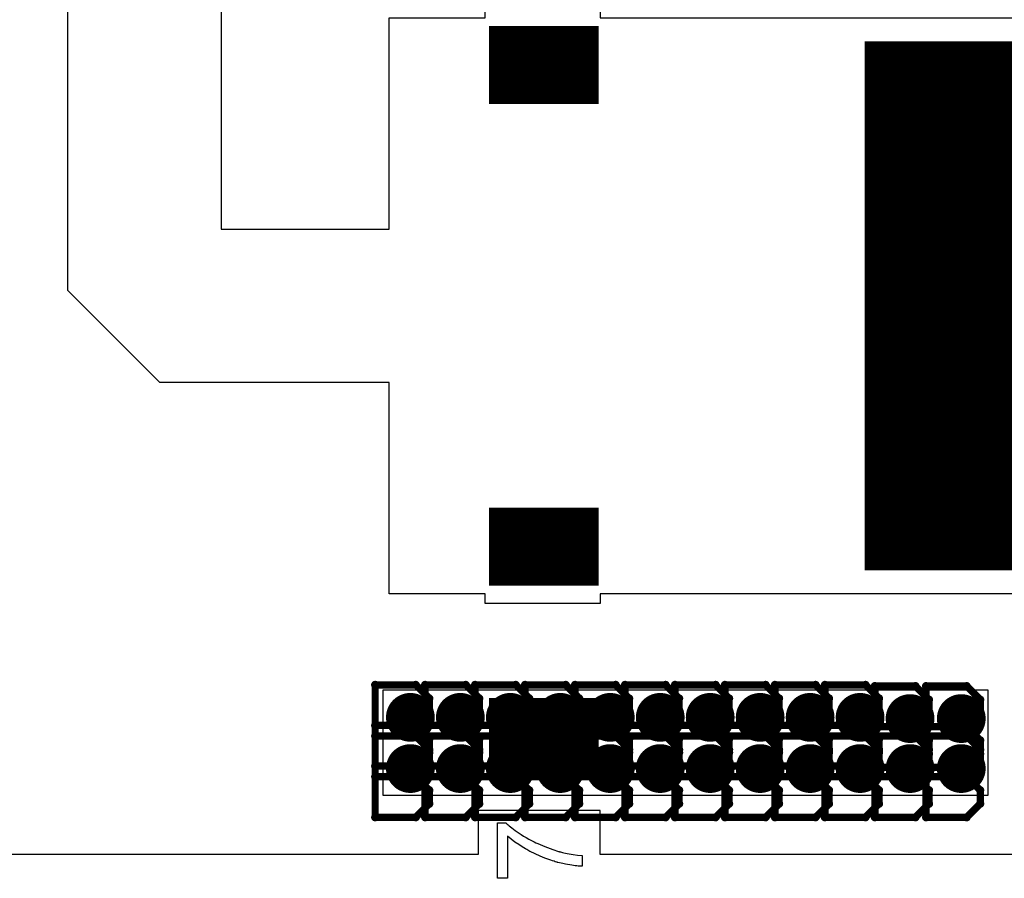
# Model space of a CAD drawing. Extents: x -1.3 to 9.2, y -4.6 to 3.5.
# Tile 22 of 215: x 0.437 to 0.841, y 0.272 to 0.624. Entities that reach past the tile are written whole.
import ezdxf

# ---------------------------------------------------------------- set-up
doc = ezdxf.new("R2010")
doc.units = 0
doc.layers.get('0').update_dxf_attribs({"linetype": 'CONTINUOUS'})
for name, color, linetype in [('acc-ni-360-23-a_copper_signal_bot', 5, 'CONTINUOUS'), ('acc-ni-360-23-a_copper_signal_top', 1, 'CONTINUOUS'), ('acc-ni-360-23-a_drawing_1', 1, 'CONTINUOUS'), ('acc-ni-360-23-a_drillmap_1', 1, 'CONTINUOUS'), ('acc-ni-360-23-a_legend_top', 2, 'CONTINUOUS'), ('acc-ni-360-23-a_pth_drill', 1, 'CONTINUOUS'), ('acc-ni-360-23-a_soldermask_top', 1, 'CONTINUOUS')]:
    doc.layers.add(name, color=color, linetype=linetype)

# ---------------------------------------------------------------- blocks, each defined once
blk = doc.blocks.new('D11')
at = {"const_width": 0.03}
blk.add_lwpolyline([(-0.0215, 0), (0.0215, 0)], dxfattribs=at)
blk = doc.blocks.new('D17')
at = {"const_width": 0.215}
blk.add_lwpolyline([(-0.10025, 0), (0.10025, 0)], dxfattribs=at)
blk = doc.blocks.new('D21')
at = {"const_width": 0.01}
blk.add_lwpolyline([(-0.005, 0, 1), (0.005, 0, 1)], format="xyb", close=True, dxfattribs=at)
blk = doc.blocks.new('D30')
at = {"const_width": 0.032}
blk.add_lwpolyline([(-0.0225, 0), (0.0225, 0)], dxfattribs=at)
blk = doc.blocks.new('D36')
at = {"const_width": 0.217}
blk.add_lwpolyline([(-0.10125, 0), (0.10125, 0)], dxfattribs=at)
blk = doc.blocks.new('D46')
at = {"const_width": 0.005}
blk.add_lwpolyline([(-0.0025, 0, 1), (0.0025, 0, 1)], format="xyb", close=True, dxfattribs=at)
blk = doc.blocks.new('D50')
at = {"const_width": 0.001667}
blk.add_lwpolyline([(-0.000833, 0, 1), (0.000833, 0, 1)], format="xyb", close=True, dxfattribs=at)
blk = doc.blocks.new('D25')
at = {"const_width": 0.0025}
blk.add_lwpolyline([(-0.00125, 0, 1), (0.00125, 0, 1)], format="xyb", close=True, dxfattribs=at)

msp = doc.modelspace()

# ---------------------------------------------------------------- linework, layer by layer
at = {"layer": 'acc-ni-360-23-a_copper_signal_top', "color": 1}
for points in [[(0.990043, 0.38889), (0.675082, 0.38889), (0.675082, 0.384953), (0.627838, 0.384953), (0.627838, 0.38889), (0.588468, 0.38889), (0.588468, 0.475504), (0.494374, 0.475504), (0.456578, 0.513299), (0.456578, 0.656607), (0.452641, 0.656607), (0.452641, 0.703851), (0.456578, 0.703851), (0.456578, 1.569992)], [(0.519571, 1.569992), (0.519571, 0.538496), (0.588468, 0.538496), (0.588468, 0.62511), (0.627838, 0.62511), (0.627838, 0.629047), (0.675082, 0.629047), (0.675082, 0.62511), (0.925673, 0.62511)], [(0.834, 0.306213), (0.586, 0.306213), (0.586, 0.34952), (0.834, 0.34952), (0.834, 0.306213)]]:
    msp.add_lwpolyline(points, dxfattribs=at)
at = {"layer": 'acc-ni-360-23-a_drawing_1', "color": 1, "const_width": 0.003}
for points in [[(0.58272, 0.351537), (0.58272, 0.318214)], [(0.599382, 0.351537), (0.58272, 0.351537)], [(0.604935, 0.345983), (0.599382, 0.351537)], [(0.60322, 0.351537), (0.60322, 0.318214)], [(0.619882, 0.351537), (0.60322, 0.351537)], [(0.625435, 0.345983), (0.619882, 0.351537)], [(0.62372, 0.351537), (0.62372, 0.318214)], [(0.640382, 0.351537), (0.62372, 0.351537)], [(0.645935, 0.345983), (0.640382, 0.351537)], [(0.64422, 0.351537), (0.64422, 0.318214)], [(0.660882, 0.351537), (0.64422, 0.351537)], [(0.666435, 0.345983), (0.660882, 0.351537)], [(0.66472, 0.351537), (0.66472, 0.318214)], [(0.681382, 0.351537), (0.66472, 0.351537)], [(0.686935, 0.345983), (0.681382, 0.351537)], [(0.68522, 0.351537), (0.68522, 0.318214)], [(0.701882, 0.351537), (0.68522, 0.351537)], [(0.707435, 0.345983), (0.701882, 0.351537)], [(0.70572, 0.351537), (0.70572, 0.318214)], [(0.722382, 0.351537), (0.70572, 0.351537)], [(0.727935, 0.345983), (0.722382, 0.351537)], [(0.72622, 0.351537), (0.72622, 0.318214)], [(0.742882, 0.351537), (0.72622, 0.351537)], [(0.748435, 0.345983), (0.742882, 0.351537)], [(0.74672, 0.351537), (0.74672, 0.318214)], [(0.763382, 0.351537), (0.74672, 0.351537)], [(0.768935, 0.345983), (0.763382, 0.351537)], [(0.76722, 0.351537), (0.76722, 0.318214)], [(0.783882, 0.351537), (0.76722, 0.351537)], [(0.789435, 0.345983), (0.783882, 0.351537)], [(0.78772, 0.351037), (0.78772, 0.317714)], [(0.804381, 0.351037), (0.78772, 0.351037)], [(0.809935, 0.345483), (0.804381, 0.351037)], [(0.80872, 0.351037), (0.80872, 0.317714)], [(0.825381, 0.351037), (0.80872, 0.351037)], [(0.830935, 0.345483), (0.825381, 0.351037)], [(0.604935, 0.34043), (0.604935, 0.345983)], [(0.625435, 0.34043), (0.625435, 0.345983)], [(0.645935, 0.34043), (0.645935, 0.345983)], [(0.666435, 0.34043), (0.666435, 0.345983)], [(0.686935, 0.34043), (0.686935, 0.345983)], [(0.707435, 0.34043), (0.707435, 0.345983)], [(0.727935, 0.34043), (0.727935, 0.345983)], [(0.748435, 0.34043), (0.748435, 0.345983)], [(0.768935, 0.34043), (0.768935, 0.345983)], [(0.789435, 0.34043), (0.789435, 0.345983)], [(0.809935, 0.33993), (0.809935, 0.345483)], [(0.830935, 0.33993), (0.830935, 0.345483)], [(0.599382, 0.334876), (0.604935, 0.34043)], [(0.619882, 0.334876), (0.625435, 0.34043)], [(0.640382, 0.334876), (0.645935, 0.34043)], [(0.660882, 0.334876), (0.666435, 0.34043)], [(0.681382, 0.334876), (0.686935, 0.34043)], [(0.701882, 0.334876), (0.707435, 0.34043)], [(0.722382, 0.334876), (0.727935, 0.34043)], [(0.742882, 0.334876), (0.748435, 0.34043)], [(0.763382, 0.334876), (0.768935, 0.34043)], [(0.783882, 0.334876), (0.789435, 0.34043)], [(0.804381, 0.334376), (0.809935, 0.33993)], [(0.825381, 0.334376), (0.830935, 0.33993)], [(0.599382, 0.334876), (0.58272, 0.334876)], [(0.58272, 0.334876), (0.599382, 0.334876)], [(0.604935, 0.329322), (0.599382, 0.334876)], [(0.619882, 0.334876), (0.60322, 0.334876)], [(0.60322, 0.334876), (0.619882, 0.334876)], [(0.625435, 0.329322), (0.619882, 0.334876)], [(0.640382, 0.334876), (0.62372, 0.334876)], [(0.62372, 0.334876), (0.640382, 0.334876)], [(0.645935, 0.329322), (0.640382, 0.334876)], [(0.660882, 0.334876), (0.64422, 0.334876)], [(0.64422, 0.334876), (0.660882, 0.334876)], [(0.666435, 0.329322), (0.660882, 0.334876)], [(0.681382, 0.334876), (0.66472, 0.334876)], [(0.66472, 0.334876), (0.681382, 0.334876)], [(0.686935, 0.329322), (0.681382, 0.334876)], [(0.701882, 0.334876), (0.68522, 0.334876)], [(0.68522, 0.334876), (0.701882, 0.334876)], [(0.707435, 0.329322), (0.701882, 0.334876)], [(0.722382, 0.334876), (0.70572, 0.334876)], [(0.70572, 0.334876), (0.722382, 0.334876)], [(0.727935, 0.329322), (0.722382, 0.334876)], [(0.742882, 0.334876), (0.72622, 0.334876)], [(0.72622, 0.334876), (0.742882, 0.334876)], [(0.748435, 0.329322), (0.742882, 0.334876)], [(0.763382, 0.334876), (0.74672, 0.334876)], [(0.74672, 0.334876), (0.763382, 0.334876)], [(0.768935, 0.329322), (0.763382, 0.334876)], [(0.783882, 0.334876), (0.76722, 0.334876)], [(0.76722, 0.334876), (0.783882, 0.334876)], [(0.789435, 0.329322), (0.783882, 0.334876)], [(0.804381, 0.334376), (0.78772, 0.334376)], [(0.78772, 0.334376), (0.804381, 0.334376)], [(0.809935, 0.328822), (0.804381, 0.334376)], [(0.825381, 0.334376), (0.80872, 0.334376)], [(0.80872, 0.334376), (0.825381, 0.334376)], [(0.830935, 0.328822), (0.825381, 0.334376)], [(0.58272, 0.330537), (0.58272, 0.297214)], [(0.599381, 0.330537), (0.58272, 0.330537)], [(0.604935, 0.324983), (0.599381, 0.330537)], [(0.60322, 0.330537), (0.60322, 0.297214)], [(0.619881, 0.330537), (0.60322, 0.330537)], [(0.625435, 0.324983), (0.619881, 0.330537)], [(0.62372, 0.330537), (0.62372, 0.297214)], [(0.640381, 0.330537), (0.62372, 0.330537)], [(0.645935, 0.324983), (0.640381, 0.330537)], [(0.64422, 0.330537), (0.64422, 0.297214)], [(0.660881, 0.330537), (0.64422, 0.330537)], [(0.666435, 0.324983), (0.660881, 0.330537)], [(0.66472, 0.330537), (0.66472, 0.297214)], [(0.681381, 0.330537), (0.66472, 0.330537)], [(0.686935, 0.324983), (0.681381, 0.330537)], [(0.68522, 0.330537), (0.68522, 0.297214)], [(0.701881, 0.330537), (0.68522, 0.330537)], [(0.707435, 0.324983), (0.701881, 0.330537)], [(0.70572, 0.330537), (0.70572, 0.297214)], [(0.722381, 0.330537), (0.70572, 0.330537)], [(0.727935, 0.324983), (0.722381, 0.330537)], [(0.72622, 0.330537), (0.72622, 0.297214)], [(0.742881, 0.330537), (0.72622, 0.330537)], [(0.748435, 0.324983), (0.742881, 0.330537)], [(0.74672, 0.330537), (0.74672, 0.297214)], [(0.763381, 0.330537), (0.74672, 0.330537)], [(0.768935, 0.324983), (0.763381, 0.330537)], [(0.76722, 0.330537), (0.76722, 0.297214)], [(0.783881, 0.330537), (0.76722, 0.330537)], [(0.789435, 0.324983), (0.783881, 0.330537)], [(0.78772, 0.330537), (0.78772, 0.297214)], [(0.804381, 0.330537), (0.78772, 0.330537)], [(0.809935, 0.324983), (0.804381, 0.330537)], [(0.80872, 0.330537), (0.80872, 0.297214)], [(0.825381, 0.330537), (0.80872, 0.330537)], [(0.830935, 0.324983), (0.825381, 0.330537)], [(0.604935, 0.323768), (0.604935, 0.329322)], [(0.625435, 0.323768), (0.625435, 0.329322)], [(0.645935, 0.323768), (0.645935, 0.329322)], [(0.666435, 0.323768), (0.666435, 0.329322)], [(0.686935, 0.323768), (0.686935, 0.329322)], [(0.707435, 0.323768), (0.707435, 0.329322)], [(0.727935, 0.323768), (0.727935, 0.329322)], [(0.748435, 0.323768), (0.748435, 0.329322)], [(0.768935, 0.323768), (0.768935, 0.329322)], [(0.789435, 0.323768), (0.789435, 0.329322)], [(0.809935, 0.323268), (0.809935, 0.328822)], [(0.830935, 0.323268), (0.830935, 0.328822)], [(0.599382, 0.318214), (0.604935, 0.323768)], [(0.604935, 0.31943), (0.604935, 0.324983)], [(0.619882, 0.318214), (0.625435, 0.323768)], [(0.625435, 0.31943), (0.625435, 0.324983)], [(0.640382, 0.318214), (0.645935, 0.323768)], [(0.645935, 0.31943), (0.645935, 0.324983)], [(0.660882, 0.318214), (0.666435, 0.323768)], [(0.666435, 0.31943), (0.666435, 0.324983)], [(0.681382, 0.318214), (0.686935, 0.323768)], [(0.686935, 0.31943), (0.686935, 0.324983)], [(0.701882, 0.318214), (0.707435, 0.323768)], [(0.707435, 0.31943), (0.707435, 0.324983)], [(0.722382, 0.318214), (0.727935, 0.323768)], [(0.727935, 0.31943), (0.727935, 0.324983)], [(0.742882, 0.318214), (0.748435, 0.323768)], [(0.748435, 0.31943), (0.748435, 0.324983)], [(0.763382, 0.318214), (0.768935, 0.323768)], [(0.768935, 0.31943), (0.768935, 0.324983)], [(0.783882, 0.318214), (0.789435, 0.323768)], [(0.789435, 0.31943), (0.789435, 0.324983)], [(0.804381, 0.317714), (0.809935, 0.323268)], [(0.809935, 0.31943), (0.809935, 0.324983)], [(0.825381, 0.317714), (0.830935, 0.323268)], [(0.830935, 0.31943), (0.830935, 0.324983)], [(0.58272, 0.318214), (0.599382, 0.318214)], [(0.599381, 0.313876), (0.604935, 0.31943)], [(0.60322, 0.318214), (0.619882, 0.318214)], [(0.619881, 0.313876), (0.625435, 0.31943)], [(0.62372, 0.318214), (0.640382, 0.318214)], [(0.640381, 0.313876), (0.645935, 0.31943)], [(0.64422, 0.318214), (0.660882, 0.318214)], [(0.660881, 0.313876), (0.666435, 0.31943)], [(0.66472, 0.318214), (0.681382, 0.318214)], [(0.681381, 0.313876), (0.686935, 0.31943)], [(0.68522, 0.318214), (0.701882, 0.318214)], [(0.701881, 0.313876), (0.707435, 0.31943)], [(0.70572, 0.318214), (0.722382, 0.318214)], [(0.722381, 0.313876), (0.727935, 0.31943)], [(0.72622, 0.318214), (0.742882, 0.318214)], [(0.742881, 0.313876), (0.748435, 0.31943)], [(0.74672, 0.318214), (0.763382, 0.318214)], [(0.763381, 0.313876), (0.768935, 0.31943)], [(0.76722, 0.318214), (0.783882, 0.318214)], [(0.783881, 0.313876), (0.789435, 0.31943)], [(0.78772, 0.317714), (0.804381, 0.317714)], [(0.804381, 0.313876), (0.809935, 0.31943)], [(0.80872, 0.317714), (0.825381, 0.317714)], [(0.825381, 0.313876), (0.830935, 0.31943)], [(0.599381, 0.313876), (0.58272, 0.313876)], [(0.58272, 0.313876), (0.599381, 0.313876)], [(0.604935, 0.308322), (0.599381, 0.313876)], [(0.619881, 0.313876), (0.60322, 0.313876)], [(0.60322, 0.313876), (0.619881, 0.313876)], [(0.625435, 0.308322), (0.619881, 0.313876)], [(0.640381, 0.313876), (0.62372, 0.313876)], [(0.62372, 0.313876), (0.640381, 0.313876)], [(0.645935, 0.308322), (0.640381, 0.313876)], [(0.660881, 0.313876), (0.64422, 0.313876)], [(0.64422, 0.313876), (0.660881, 0.313876)], [(0.666435, 0.308322), (0.660881, 0.313876)], [(0.681381, 0.313876), (0.66472, 0.313876)], [(0.66472, 0.313876), (0.681381, 0.313876)], [(0.686935, 0.308322), (0.681381, 0.313876)], [(0.701881, 0.313876), (0.68522, 0.313876)], [(0.68522, 0.313876), (0.701881, 0.313876)], [(0.707435, 0.308322), (0.701881, 0.313876)], [(0.722381, 0.313876), (0.70572, 0.313876)], [(0.70572, 0.313876), (0.722381, 0.313876)], [(0.727935, 0.308322), (0.722381, 0.313876)], [(0.742881, 0.313876), (0.72622, 0.313876)], [(0.72622, 0.313876), (0.742881, 0.313876)], [(0.748435, 0.308322), (0.742881, 0.313876)], [(0.763381, 0.313876), (0.74672, 0.313876)], [(0.74672, 0.313876), (0.763381, 0.313876)], [(0.768935, 0.308322), (0.763381, 0.313876)], [(0.783881, 0.313876), (0.76722, 0.313876)], [(0.76722, 0.313876), (0.783881, 0.313876)], [(0.789435, 0.308322), (0.783881, 0.313876)], [(0.804381, 0.313876), (0.78772, 0.313876)], [(0.78772, 0.313876), (0.804381, 0.313876)], [(0.809935, 0.308322), (0.804381, 0.313876)], [(0.825381, 0.313876), (0.80872, 0.313876)], [(0.80872, 0.313876), (0.825381, 0.313876)], [(0.830935, 0.308322), (0.825381, 0.313876)], [(0.604935, 0.302768), (0.604935, 0.308322)], [(0.625435, 0.302768), (0.625435, 0.308322)], [(0.645935, 0.302768), (0.645935, 0.308322)], [(0.666435, 0.302768), (0.666435, 0.308322)], [(0.686935, 0.302768), (0.686935, 0.308322)], [(0.707435, 0.302768), (0.707435, 0.308322)], [(0.727935, 0.302768), (0.727935, 0.308322)], [(0.748435, 0.302768), (0.748435, 0.308322)], [(0.768935, 0.302768), (0.768935, 0.308322)], [(0.789435, 0.302768), (0.789435, 0.308322)], [(0.809935, 0.302768), (0.809935, 0.308322)], [(0.830935, 0.302768), (0.830935, 0.308322)], [(0.599381, 0.297214), (0.604935, 0.302768)], [(0.619881, 0.297214), (0.625435, 0.302768)], [(0.640381, 0.297214), (0.645935, 0.302768)], [(0.660881, 0.297214), (0.666435, 0.302768)], [(0.681381, 0.297214), (0.686935, 0.302768)], [(0.701881, 0.297214), (0.707435, 0.302768)], [(0.722381, 0.297214), (0.727935, 0.302768)], [(0.742881, 0.297214), (0.748435, 0.302768)], [(0.763381, 0.297214), (0.768935, 0.302768)], [(0.783881, 0.297214), (0.789435, 0.302768)], [(0.804381, 0.297214), (0.809935, 0.302768)], [(0.825381, 0.297214), (0.830935, 0.302768)], [(0.58272, 0.297214), (0.599381, 0.297214)], [(0.60322, 0.297214), (0.619881, 0.297214)], [(0.62372, 0.297214), (0.640381, 0.297214)], [(0.64422, 0.297214), (0.660881, 0.297214)], [(0.66472, 0.297214), (0.681381, 0.297214)], [(0.68522, 0.297214), (0.701881, 0.297214)], [(0.70572, 0.297214), (0.722381, 0.297214)], [(0.72622, 0.297214), (0.742881, 0.297214)], [(0.74672, 0.297214), (0.763381, 0.297214)], [(0.76722, 0.297214), (0.783881, 0.297214)], [(0.78772, 0.297214), (0.804381, 0.297214)], [(0.80872, 0.297214), (0.825381, 0.297214)]]:
    msp.add_lwpolyline(points, dxfattribs=at)
at = {"layer": 'acc-ni-360-23-a_drillmap_1', "color": 1, "const_width": 0.005}
for points in [[(0.597161, 0.333209), (0.597161, 0.343209)], [(0.617661, 0.333209), (0.617661, 0.343209)], [(0.638161, 0.333209), (0.638161, 0.343209)], [(0.658661, 0.333209), (0.658661, 0.343209)], [(0.679161, 0.333209), (0.679161, 0.343209)], [(0.699661, 0.333209), (0.699661, 0.343209)], [(0.720161, 0.333209), (0.720161, 0.343209)], [(0.740661, 0.333209), (0.740661, 0.343209)], [(0.761161, 0.333209), (0.761161, 0.343209)], [(0.781661, 0.333209), (0.781661, 0.343209)], [(0.802161, 0.332709), (0.802161, 0.342709)], [(0.823161, 0.332709), (0.823161, 0.342709)], [(0.592161, 0.338209), (0.602161, 0.338209)], [(0.612661, 0.338209), (0.622661, 0.338209)], [(0.633161, 0.338209), (0.643161, 0.338209)], [(0.653661, 0.338209), (0.663661, 0.338209)], [(0.674161, 0.338209), (0.684161, 0.338209)], [(0.694661, 0.338209), (0.704661, 0.338209)], [(0.715161, 0.338209), (0.725161, 0.338209)], [(0.735661, 0.338209), (0.745661, 0.338209)], [(0.756161, 0.338209), (0.766161, 0.338209)], [(0.776661, 0.338209), (0.786661, 0.338209)], [(0.797161, 0.337709), (0.807161, 0.337709)], [(0.818161, 0.337709), (0.828161, 0.337709)], [(0.597161, 0.312209), (0.597161, 0.322209)], [(0.617661, 0.312209), (0.617661, 0.322209)], [(0.638161, 0.312209), (0.638161, 0.322209)], [(0.658661, 0.312209), (0.658661, 0.322209)], [(0.679161, 0.312209), (0.679161, 0.322209)], [(0.699661, 0.312209), (0.699661, 0.322209)], [(0.720161, 0.312209), (0.720161, 0.322209)], [(0.740661, 0.312209), (0.740661, 0.322209)], [(0.761161, 0.312209), (0.761161, 0.322209)], [(0.781661, 0.312209), (0.781661, 0.322209)], [(0.802161, 0.312209), (0.802161, 0.322209)], [(0.823161, 0.312209), (0.823161, 0.322209)], [(0.592161, 0.317209), (0.602161, 0.317209)], [(0.612661, 0.317209), (0.622661, 0.317209)], [(0.633161, 0.317209), (0.643161, 0.317209)], [(0.653661, 0.317209), (0.663661, 0.317209)], [(0.674161, 0.317209), (0.684161, 0.317209)], [(0.694661, 0.317209), (0.704661, 0.317209)], [(0.715161, 0.317209), (0.725161, 0.317209)], [(0.735661, 0.317209), (0.745661, 0.317209)], [(0.756161, 0.317209), (0.766161, 0.317209)], [(0.776661, 0.317209), (0.786661, 0.317209)], [(0.797161, 0.317209), (0.807161, 0.317209)], [(0.818161, 0.317209), (0.828161, 0.317209)]]:
    msp.add_lwpolyline(points, dxfattribs=at)
at = {"layer": 'acc-ni-360-23-a_legend_top', "color": 2}
msp.add_lwpolyline([(0.636308, 0.294949), (0.63641, 0.294847), (0.636613, 0.294644), (0.636919, 0.29444), (0.637275, 0.294135), (0.637682, 0.293728), (0.638191, 0.29332), (0.638802, 0.292862), (0.639413, 0.292404), (0.640125, 0.291844), (0.64094, 0.291284), (0.641754, 0.290724), (0.64267, 0.290114), (0.643638, 0.289503), (0.644706, 0.288892), (0.645775, 0.288281), (0.645826, 0.28823), (0.64603, 0.288128), (0.646335, 0.287976), (0.646793, 0.287721), (0.647353, 0.287467), (0.647964, 0.287161), (0.648677, 0.286805), (0.649491, 0.286449), (0.650407, 0.286042), (0.651323, 0.285584), (0.652341, 0.285176), (0.65341, 0.284769), (0.655599, 0.283955), (0.65794, 0.283191), (0.657991, 0.283191), (0.658144, 0.28314), (0.658399, 0.283089), (0.658704, 0.282988), (0.659111, 0.282886), (0.65962, 0.282784), (0.66018, 0.282631), (0.660791, 0.282529), (0.661503, 0.282377), (0.662267, 0.282224), (0.663896, 0.28197), (0.665677, 0.281715), (0.667611, 0.281562), (0.667611, 0.277134), (0.667561, 0.277134), (0.667408, 0.277134), (0.667204, 0.277134), (0.666899, 0.277185), (0.666492, 0.277185), (0.665983, 0.277236), (0.665423, 0.277287), (0.664812, 0.277338), (0.664099, 0.27744), (0.663387, 0.277541), (0.662521, 0.277694), (0.661656, 0.277847), (0.66074, 0.277999), (0.659722, 0.278203), (0.657635, 0.278712), (0.657584, 0.278712), (0.65738, 0.278763), (0.657075, 0.278865), (0.656617, 0.279017), (0.656108, 0.27917), (0.655497, 0.279374), (0.654785, 0.279577), (0.654021, 0.279883), (0.653156, 0.280188), (0.65229, 0.280493), (0.650356, 0.281257), (0.64832, 0.282173), (0.646284, 0.283191), (0.646233, 0.283242), (0.64603, 0.283344), (0.645775, 0.283497), (0.645368, 0.2837), (0.64491, 0.283955), (0.64435, 0.284311), (0.643739, 0.284667), (0.643078, 0.285075), (0.641601, 0.286042), (0.640074, 0.28706), (0.638497, 0.28823), (0.63702, 0.289452), (0.63702, 0.272197), (0.632847, 0.272197), (0.632847, 0.295), (0.636257, 0.295), (0.636308, 0.294949)], dxfattribs=at)
at = {"layer": 'acc-ni-360-23-a_soldermask_top', "color": 1}
msp.add_lwpolyline([(1.255, 0.282), (0.675, 0.282), (0.675, 0.3), (0.625, 0.3), (0.625, 0.282), (0, 0.282), (0, 1.13), (0.17, 1.13), (0.17, 1.19), (0.0865, 1.19), (0.0865, 1.249284), (0, 1.249284), (0, 1.775), (0.33, 1.775), (0.33, 1.758378), (0.301657, 1.758378), (0.301657, 1.691449), (0.435515, 1.691449), (0.435515, 1.758378), (0.405, 1.758378), (0.405, 1.775), (0.805, 1.775), (0.805, 1.75)], dxfattribs=at)

# ---------------------------------------------------------------- block references
at = {"layer": 'acc-ni-360-23-a_copper_signal_bot'}
for p in [(0.597161, 0.338209), (0.617661, 0.338209), (0.638161, 0.338209), (0.658661, 0.338209), (0.679161, 0.338209), (0.699661, 0.338209), (0.720161, 0.338209), (0.740661, 0.338209), (0.761161, 0.338209), (0.781661, 0.338209), (0.802161, 0.337709), (0.823161, 0.337709), (0.597161, 0.317209), (0.617661, 0.317209), (0.638161, 0.317209), (0.658661, 0.317209), (0.679161, 0.317209), (0.699661, 0.317209), (0.720161, 0.317209), (0.740661, 0.317209), (0.761161, 0.317209), (0.781661, 0.317209), (0.802161, 0.317209), (0.823161, 0.317209)]:
    msp.add_blockref('D21', p, dxfattribs=at)
at = {"layer": 'acc-ni-360-23-a_copper_signal_top'}
for name, p in [('D11', (0.651854, 0.605796)), ('D17', (0.88475, 0.507)), ('D11', (0.651854, 0.408205)), ('D21', (0.597161, 0.338209)), ('D21', (0.617661, 0.338209)), ('D21', (0.638161, 0.338209)), ('D21', (0.658661, 0.338209)), ('D21', (0.679161, 0.338209)), ('D21', (0.699661, 0.338209)), ('D21', (0.720161, 0.338209)), ('D21', (0.740661, 0.338209)), ('D21', (0.761161, 0.338209)), ('D21', (0.781661, 0.338209)), ('D21', (0.802161, 0.337709)), ('D21', (0.823161, 0.337709)), ('D11', (0.651854, 0.330205)), ('D21', (0.597161, 0.317209)), ('D21', (0.617661, 0.317209)), ('D21', (0.638161, 0.317209)), ('D21', (0.658661, 0.317209)), ('D21', (0.679161, 0.317209)), ('D21', (0.699661, 0.317209)), ('D21', (0.720161, 0.317209)), ('D21', (0.740661, 0.317209)), ('D21', (0.761161, 0.317209)), ('D21', (0.781661, 0.317209)), ('D21', (0.802161, 0.317209)), ('D21', (0.823161, 0.317209))]:
    msp.add_blockref(name, p, dxfattribs=at)
at = {"layer": 'acc-ni-360-23-a_drawing_1'}
for p in [(0.58272, 0.351537), (0.58272, 0.351537), (0.599382, 0.351537), (0.60322, 0.351537), (0.60322, 0.351537), (0.619882, 0.351537), (0.62372, 0.351537), (0.62372, 0.351537), (0.640382, 0.351537), (0.64422, 0.351537), (0.64422, 0.351537), (0.660882, 0.351537), (0.66472, 0.351537), (0.66472, 0.351537), (0.681382, 0.351537), (0.68522, 0.351537), (0.68522, 0.351537), (0.701882, 0.351537), (0.70572, 0.351537), (0.70572, 0.351537), (0.722382, 0.351537), (0.72622, 0.351537), (0.72622, 0.351537), (0.742882, 0.351537), (0.74672, 0.351537), (0.74672, 0.351537), (0.763382, 0.351537), (0.76722, 0.351537), (0.76722, 0.351537), (0.783882, 0.351537), (0.78772, 0.351037), (0.78772, 0.351037), (0.804381, 0.351037), (0.80872, 0.351037), (0.80872, 0.351037), (0.825381, 0.351037), (0.604935, 0.345983), (0.625435, 0.345983), (0.645935, 0.345983), (0.666435, 0.345983), (0.686935, 0.345983), (0.707435, 0.345983), (0.727935, 0.345983), (0.748435, 0.345983), (0.768935, 0.345983), (0.789435, 0.345983), (0.809935, 0.345483), (0.830935, 0.345483), (0.604935, 0.34043), (0.625435, 0.34043), (0.645935, 0.34043), (0.666435, 0.34043), (0.686935, 0.34043), (0.707435, 0.34043), (0.727935, 0.34043), (0.748435, 0.34043), (0.768935, 0.34043), (0.789435, 0.34043), (0.809935, 0.33993), (0.830935, 0.33993), (0.58272, 0.334876), (0.599382, 0.334876), (0.599382, 0.334876), (0.60322, 0.334876), (0.619882, 0.334876), (0.619882, 0.334876), (0.62372, 0.334876), (0.640382, 0.334876), (0.640382, 0.334876), (0.64422, 0.334876), (0.660882, 0.334876), (0.660882, 0.334876), (0.66472, 0.334876), (0.681382, 0.334876), (0.681382, 0.334876), (0.68522, 0.334876), (0.701882, 0.334876), (0.701882, 0.334876), (0.70572, 0.334876), (0.722382, 0.334876), (0.722382, 0.334876), (0.72622, 0.334876), (0.742882, 0.334876), (0.742882, 0.334876), (0.74672, 0.334876), (0.763382, 0.334876), (0.763382, 0.334876), (0.76722, 0.334876), (0.783882, 0.334876), (0.783882, 0.334876), (0.78772, 0.334376), (0.804381, 0.334376), (0.804381, 0.334376), (0.80872, 0.334376), (0.825381, 0.334376), (0.825381, 0.334376), (0.58272, 0.330537), (0.58272, 0.330537), (0.599381, 0.330537), (0.60322, 0.330537), (0.60322, 0.330537), (0.619881, 0.330537), (0.62372, 0.330537), (0.62372, 0.330537), (0.640381, 0.330537), (0.64422, 0.330537), (0.64422, 0.330537), (0.660881, 0.330537), (0.66472, 0.330537), (0.66472, 0.330537), (0.681381, 0.330537), (0.68522, 0.330537), (0.68522, 0.330537), (0.701881, 0.330537), (0.70572, 0.330537), (0.70572, 0.330537), (0.722381, 0.330537), (0.72622, 0.330537), (0.72622, 0.330537), (0.742881, 0.330537), (0.74672, 0.330537), (0.74672, 0.330537), (0.763381, 0.330537), (0.76722, 0.330537), (0.76722, 0.330537), (0.783881, 0.330537), (0.78772, 0.330537), (0.78772, 0.330537), (0.804381, 0.330537), (0.80872, 0.330537), (0.80872, 0.330537), (0.825381, 0.330537), (0.604935, 0.329322), (0.625435, 0.329322), (0.645935, 0.329322), (0.666435, 0.329322), (0.686935, 0.329322), (0.707435, 0.329322), (0.727935, 0.329322), (0.748435, 0.329322), (0.768935, 0.329322), (0.789435, 0.329322), (0.809935, 0.328822), (0.830935, 0.328822), (0.604935, 0.324983), (0.604935, 0.323768), (0.625435, 0.324983), (0.625435, 0.323768), (0.645935, 0.324983), (0.645935, 0.323768), (0.666435, 0.324983), (0.666435, 0.323768), (0.686935, 0.324983), (0.686935, 0.323768), (0.707435, 0.324983), (0.707435, 0.323768), (0.727935, 0.324983), (0.727935, 0.323768), (0.748435, 0.324983), (0.748435, 0.323768), (0.768935, 0.324983), (0.768935, 0.323768), (0.789435, 0.324983), (0.789435, 0.323768), (0.809935, 0.324983), (0.809935, 0.323268), (0.830935, 0.324983), (0.830935, 0.323268), (0.58272, 0.318214), (0.599382, 0.318214), (0.60322, 0.318214), (0.604935, 0.31943), (0.619882, 0.318214), (0.62372, 0.318214), (0.625435, 0.31943), (0.640382, 0.318214), (0.64422, 0.318214), (0.645935, 0.31943), (0.660882, 0.318214), (0.66472, 0.318214), (0.666435, 0.31943), (0.681382, 0.318214), (0.68522, 0.318214), (0.686935, 0.31943), (0.701882, 0.318214), (0.70572, 0.318214), (0.707435, 0.31943), (0.722382, 0.318214), (0.72622, 0.318214), (0.727935, 0.31943), (0.742882, 0.318214), (0.74672, 0.318214), (0.748435, 0.31943), (0.763382, 0.318214), (0.76722, 0.318214), (0.768935, 0.31943), (0.783882, 0.318214), (0.78772, 0.317714), (0.789435, 0.31943), (0.804381, 0.317714), (0.80872, 0.317714), (0.809935, 0.31943), (0.825381, 0.317714), (0.830935, 0.31943), (0.58272, 0.313876), (0.599381, 0.313876), (0.599381, 0.313876), (0.60322, 0.313876), (0.619881, 0.313876), (0.619881, 0.313876), (0.62372, 0.313876), (0.640381, 0.313876), (0.640381, 0.313876), (0.64422, 0.313876), (0.660881, 0.313876), (0.660881, 0.313876), (0.66472, 0.313876), (0.681381, 0.313876), (0.681381, 0.313876), (0.68522, 0.313876), (0.701881, 0.313876), (0.701881, 0.313876), (0.70572, 0.313876), (0.722381, 0.313876), (0.722381, 0.313876), (0.72622, 0.313876), (0.742881, 0.313876), (0.742881, 0.313876), (0.74672, 0.313876), (0.763381, 0.313876), (0.763381, 0.313876), (0.76722, 0.313876), (0.783881, 0.313876), (0.783881, 0.313876), (0.78772, 0.313876), (0.804381, 0.313876), (0.804381, 0.313876), (0.80872, 0.313876), (0.825381, 0.313876), (0.825381, 0.313876), (0.604935, 0.308322), (0.625435, 0.308322), (0.645935, 0.308322), (0.666435, 0.308322), (0.686935, 0.308322), (0.707435, 0.308322), (0.727935, 0.308322), (0.748435, 0.308322), (0.768935, 0.308322), (0.789435, 0.308322), (0.809935, 0.308322), (0.830935, 0.308322), (0.604935, 0.302768), (0.625435, 0.302768), (0.645935, 0.302768), (0.666435, 0.302768), (0.686935, 0.302768), (0.707435, 0.302768), (0.727935, 0.302768), (0.748435, 0.302768), (0.768935, 0.302768), (0.789435, 0.302768), (0.809935, 0.302768), (0.830935, 0.302768), (0.58272, 0.297214), (0.599381, 0.297214), (0.60322, 0.297214), (0.619881, 0.297214), (0.62372, 0.297214), (0.640381, 0.297214), (0.64422, 0.297214), (0.660881, 0.297214), (0.66472, 0.297214), (0.681381, 0.297214), (0.68522, 0.297214), (0.701881, 0.297214), (0.70572, 0.297214), (0.722381, 0.297214), (0.72622, 0.297214), (0.742881, 0.297214), (0.74672, 0.297214), (0.763381, 0.297214), (0.76722, 0.297214), (0.783881, 0.297214), (0.78772, 0.297214), (0.804381, 0.297214), (0.80872, 0.297214), (0.825381, 0.297214)]:
    msp.add_blockref('D50', p, dxfattribs=at)
at = {"layer": 'acc-ni-360-23-a_drillmap_1'}
for p in [(0.597161, 0.343209), (0.617661, 0.343209), (0.638161, 0.343209), (0.658661, 0.343209), (0.679161, 0.343209), (0.699661, 0.343209), (0.720161, 0.343209), (0.740661, 0.343209), (0.761161, 0.343209), (0.781661, 0.343209), (0.802161, 0.342709), (0.823161, 0.342709), (0.592161, 0.338209), (0.602161, 0.338209), (0.612661, 0.338209), (0.622661, 0.338209), (0.633161, 0.338209), (0.643161, 0.338209), (0.653661, 0.338209), (0.663661, 0.338209), (0.674161, 0.338209), (0.684161, 0.338209), (0.694661, 0.338209), (0.704661, 0.338209), (0.715161, 0.338209), (0.725161, 0.338209), (0.735661, 0.338209), (0.745661, 0.338209), (0.756161, 0.338209), (0.766161, 0.338209), (0.776661, 0.338209), (0.786661, 0.338209), (0.797161, 0.337709), (0.807161, 0.337709), (0.818161, 0.337709), (0.828161, 0.337709), (0.597161, 0.333209), (0.617661, 0.333209), (0.638161, 0.333209), (0.658661, 0.333209), (0.679161, 0.333209), (0.699661, 0.333209), (0.720161, 0.333209), (0.740661, 0.333209), (0.761161, 0.333209), (0.781661, 0.333209), (0.802161, 0.332709), (0.823161, 0.332709), (0.597161, 0.322209), (0.617661, 0.322209), (0.638161, 0.322209), (0.658661, 0.322209), (0.679161, 0.322209), (0.699661, 0.322209), (0.720161, 0.322209), (0.740661, 0.322209), (0.761161, 0.322209), (0.781661, 0.322209), (0.802161, 0.322209), (0.823161, 0.322209), (0.592161, 0.317209), (0.602161, 0.317209), (0.612661, 0.317209), (0.622661, 0.317209), (0.633161, 0.317209), (0.643161, 0.317209), (0.653661, 0.317209), (0.663661, 0.317209), (0.674161, 0.317209), (0.684161, 0.317209), (0.694661, 0.317209), (0.704661, 0.317209), (0.715161, 0.317209), (0.725161, 0.317209), (0.735661, 0.317209), (0.745661, 0.317209), (0.756161, 0.317209), (0.766161, 0.317209), (0.776661, 0.317209), (0.786661, 0.317209), (0.797161, 0.317209), (0.807161, 0.317209), (0.818161, 0.317209), (0.828161, 0.317209), (0.597161, 0.312209), (0.617661, 0.312209), (0.638161, 0.312209), (0.658661, 0.312209), (0.679161, 0.312209), (0.699661, 0.312209), (0.720161, 0.312209), (0.740661, 0.312209), (0.761161, 0.312209), (0.781661, 0.312209), (0.802161, 0.312209), (0.823161, 0.312209)]:
    msp.add_blockref('D25', p, dxfattribs=at)
at = {"layer": 'acc-ni-360-23-a_pth_drill'}
for p in [(0.597161, 0.338209), (0.617661, 0.338209), (0.638161, 0.338209), (0.658661, 0.338209), (0.679161, 0.338209), (0.699661, 0.338209), (0.720161, 0.338209), (0.740661, 0.338209), (0.761161, 0.338209), (0.781661, 0.338209), (0.802161, 0.337709), (0.823161, 0.337709), (0.597161, 0.317209), (0.617661, 0.317209), (0.638161, 0.317209), (0.658661, 0.317209), (0.679161, 0.317209), (0.699661, 0.317209), (0.720161, 0.317209), (0.740661, 0.317209), (0.761161, 0.317209), (0.781661, 0.317209), (0.802161, 0.317209), (0.823161, 0.317209)]:
    msp.add_blockref('D46', p, dxfattribs=at)
at = {"layer": 'acc-ni-360-23-a_soldermask_top'}
for name, p in [('D30', (0.651854, 0.605796)), ('D36', (0.88475, 0.507)), ('D30', (0.651854, 0.408205)), ('D30', (0.651854, 0.330205))]:
    msp.add_blockref(name, p, dxfattribs=at)

doc.saveas('drawing.dxf')
